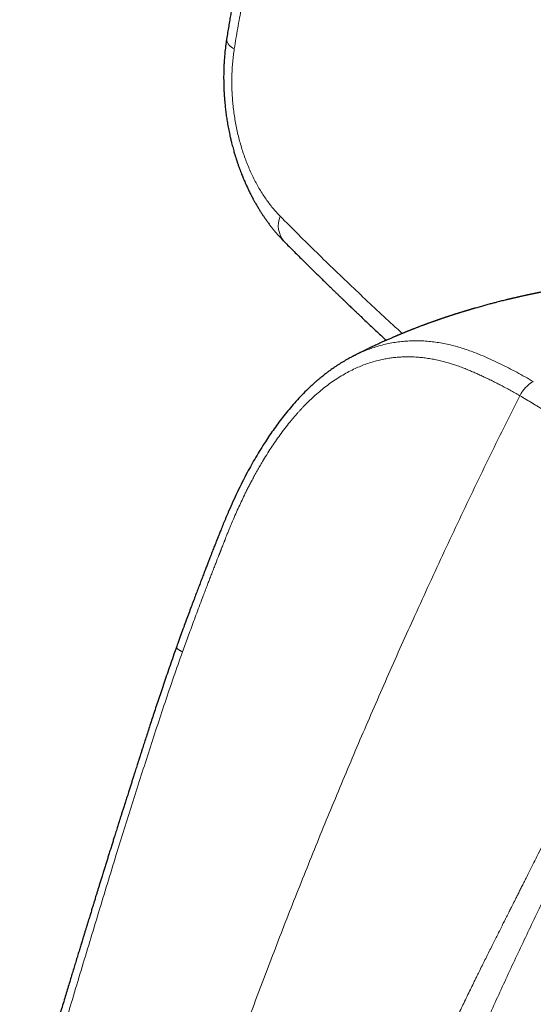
# Model space of a CAD drawing. Header units: millimetres. Extents: x 8 to 1110, y 12 to 672.
# Tile 40 of 58: x 857 to 893, y 247 to 316. Entities that reach past the tile are written whole.
import ezdxf

# ---------------------------------------------------------------- set-up
doc = ezdxf.new("R2010")
doc.units = ezdxf.units.MM

msp = doc.modelspace()

# ---------------------------------------------------------------- linework, layer by layer
at = {"color": 7, "linetype": 'Continuous', "lineweight": 30}
msp.add_line((880.594, 292.476), (880.57, 292.463), dxfattribs=at)
at = {"color": 8, "linetype": 'Continuous', "lineweight": 0}
for centre, radius, start, end in [((872.627, 314.71), 0.813, 187.55694, 250.93144), ((877.191, 301.63), 1.759, 158.47764, 219.95204)]:
    msp.add_arc(centre, radius, start, end, dxfattribs=at)
for points, knots in [([(885.55, 334.136), (886.199, 333.762), (887.496, 333.013), (889.461, 331.881), (891.437, 330.744), (893.425, 329.601), (895.281, 328.535), (897.004, 327.546), (898.595, 326.633), (900.198, 325.713), (901.812, 324.787), (903.583, 323.772), (905.514, 322.665), (907.608, 321.466), (909.714, 320.259), (911.833, 319.045), (913.965, 317.824), (916.111, 316.594), (918.271, 315.356), (920.445, 314.11), (922.633, 312.855), (924.835, 311.592), (927.05, 310.32), (929.278, 309.039), (931.519, 307.751), (933.71, 306.489), (935.851, 305.256), (937.938, 304.053), (940.034, 302.843), (942.139, 301.627), (944.253, 300.405), (946.441, 299.139), (948.704, 297.828), (951.043, 296.472), (953.394, 295.109), (955.755, 293.739), (958.128, 292.361), (960.512, 290.976), (962.841, 289.624), (965.112, 288.304), (967.326, 287.017), (969.547, 285.727), (971.776, 284.431), (974.012, 283.132), (976.151, 281.889), (978.191, 280.704), (980.13, 279.578), (982.076, 278.448), (984.026, 277.316), (985.979, 276.183), (987.937, 275.048), (989.968, 273.87), (992.075, 272.65), (994.259, 271.385), (996.454, 270.115), (998.66, 268.84), (1000.137, 267.986), (1000.877, 267.559)], [0, 0, 0, 0, 0.019795, 0.039553, 0.059272, 0.07895, 0.098585, 0.113981, 0.129387, 0.144876, 0.160356, 0.175827, 0.195547, 0.215251, 0.234938, 0.254608, 0.274273, 0.293945, 0.313625, 0.333311, 0.353004, 0.372704, 0.392411, 0.412124, 0.431843, 0.451568, 0.469655, 0.487745, 0.505828, 0.523889, 0.541954, 0.560021, 0.579732, 0.599445, 0.619159, 0.638875, 0.658593, 0.678311, 0.698031, 0.716108, 0.734187, 0.752261, 0.770303, 0.788351, 0.806404, 0.821882, 0.837363, 0.852846, 0.868331, 0.883765, 0.89918, 0.914623, 0.93164, 0.948687, 0.965764, 0.982869, 1, 1, 1, 1]), ([(883.085, 331.484), (883.658, 331.155), (884.805, 330.497), (886.54, 329.502), (888.287, 328.5), (890.048, 327.492), (891.82, 326.478), (893.711, 325.396), (895.723, 324.245), (897.859, 323.025), (900.011, 321.795), (902.102, 320.6), (904.129, 319.442), (906.091, 318.321), (908.065, 317.193), (910.051, 316.058), (912.05, 314.915), (914.06, 313.766), (916.081, 312.61), (917.438, 311.833), (918.116, 311.444)], [0, 0, 0, 0, 0.052232, 0.104471, 0.156715, 0.208965, 0.261221, 0.31348, 0.375077, 0.43668, 0.498286, 0.559896, 0.614908, 0.669921, 0.724935, 0.77995, 0.834964, 0.889978, 0.94499, 1, 1, 1, 1]), ([(875.31, 326.69), (875.169, 326.226), (874.887, 325.298), (874.492, 323.894), (874.118, 322.482), (873.766, 321.062), (873.439, 319.641), (873.135, 318.222), (872.855, 316.802), (872.594, 315.376), (872.439, 314.419), (872.361, 313.941)], [0, 0, 0, 0, 0.1120655, 0.2240758, 0.3360478, 0.4479983, 0.5599438, 0.6699018, 0.7798868, 0.8899143, 1, 1, 1, 1]), ([(872.361, 313.941), (872.339, 313.79), (872.294, 313.489), (872.246, 313.028), (872.211, 312.562), (872.19, 312.092), (872.184, 311.62), (872.192, 311.146), (872.215, 310.67), (872.251, 310.194), (872.302, 309.72), (872.366, 309.248), (872.445, 308.778), (872.537, 308.311), (872.643, 307.851), (872.762, 307.398), (872.894, 306.953), (873.038, 306.516), (873.194, 306.089), (873.361, 305.674), (873.538, 305.271), (873.726, 304.88), (873.925, 304.502), (874.132, 304.138), (874.349, 303.788), (874.574, 303.453), (874.808, 303.133), (875.05, 302.829), (875.298, 302.541), (875.469, 302.364), (875.555, 302.275)], [0, 0, 0, 0, 0.035838, 0.071655, 0.107535, 0.143396, 0.179084, 0.214764, 0.250516, 0.286276, 0.321945, 0.357606, 0.393444, 0.429299, 0.465074, 0.500856, 0.536564, 0.572257, 0.60802, 0.643693, 0.679152, 0.714655, 0.750284, 0.785793, 0.821299, 0.85688, 0.892617, 0.928367, 0.964135, 1, 1, 1, 1]), ([(875.555, 302.275), (875.98, 301.848), (876.828, 300.996), (878.111, 299.732), (879.399, 298.481), (880.691, 297.244), (881.989, 296.022), (883.118, 294.971), (883.82, 294.331), (884.083, 294.09)], [0, 0, 0, 0, 0.153701, 0.306586, 0.458661, 0.609934, 0.760411, 0.910101, 1, 1, 1, 1]), ([(893.232, 290.741), (893.039, 290.851), (892.655, 291.07), (892.076, 291.387), (891.495, 291.691), (890.91, 291.981), (890.318, 292.259), (889.718, 292.526), (889.171, 292.75), (888.677, 292.932), (888.239, 293.078), (887.793, 293.208), (887.338, 293.321), (886.876, 293.415), (886.408, 293.49), (885.936, 293.545), (885.474, 293.576), (885.023, 293.586), (884.583, 293.576), (884.138, 293.544), (883.69, 293.491), (883.241, 293.416), (882.793, 293.316), (882.346, 293.194), (881.904, 293.05), (881.466, 292.884), (881.042, 292.699), (880.752, 292.562), (880.607, 292.483), (880.594, 292.476)], [0, 0, 0, 0, 0.049295, 0.098526, 0.147565, 0.196583, 0.245803, 0.295439, 0.345597, 0.380414, 0.415535, 0.451001, 0.486787, 0.522794, 0.558922, 0.595078, 0.631239, 0.664197, 0.697327, 0.730704, 0.764287, 0.797978, 0.831691, 0.865358, 0.898917, 0.932347, 0.965725, 0.996905, 1, 1, 1, 1]), ([(892.287, 289.754), (892.172, 289.82), (891.945, 289.949), (891.611, 290.134), (891.29, 290.309), (890.98, 290.474), (890.674, 290.632), (890.36, 290.79), (890.044, 290.944), (889.732, 291.091), (889.435, 291.228), (889.142, 291.358), (888.846, 291.484), (888.54, 291.61), (888.204, 291.74), (887.846, 291.869), (887.477, 291.99), (887.115, 292.096), (886.745, 292.192), (886.365, 292.275), (885.976, 292.344), (885.592, 292.398), (885.211, 292.436), (884.842, 292.458), (884.487, 292.465), (884.146, 292.459), (883.807, 292.44), (883.471, 292.408), (883.135, 292.363), (882.775, 292.3), (882.391, 292.214), (881.987, 292.102), (881.585, 291.971), (881.188, 291.82), (880.781, 291.643), (880.362, 291.436), (879.932, 291.197), (879.505, 290.933), (879.089, 290.649), (878.687, 290.349), (878.298, 290.033), (877.916, 289.699), (877.538, 289.344), (877.247, 289.048), (877.035, 288.825), (876.902, 288.68), (876.769, 288.533), (876.637, 288.383), (876.505, 288.23), (876.374, 288.075), (876.167, 287.823), (875.885, 287.467), (875.547, 287.015), (875.226, 286.561), (874.921, 286.108), (874.62, 285.638), (874.392, 285.266), (874.233, 284.998), (874.141, 284.841), (874.05, 284.683), (873.959, 284.523), (873.868, 284.362), (873.779, 284.199), (873.689, 284.035), (873.583, 283.838), (873.462, 283.607), (873.324, 283.341), (873.192, 283.078), (873.032, 282.753), (872.843, 282.358), (872.624, 281.883), (872.406, 281.391), (872.248, 281.022), (872.147, 280.78), (872.101, 280.67), (872.053, 280.554), (872.004, 280.434), (871.953, 280.309), (871.9, 280.178), (871.849, 280.053), (871.801, 279.933), (871.763, 279.837), (871.733, 279.763), (871.712, 279.709), (871.69, 279.655), (871.664, 279.588), (871.629, 279.499), (871.583, 279.384), (871.526, 279.24), (871.479, 279.12), (871.443, 279.029), (871.421, 278.974), (871.399, 278.918), (871.376, 278.86), (871.352, 278.8), (871.328, 278.738), (871.305, 278.68), (871.216, 278.454), (871.094, 278.142), (870.938, 277.741), (870.815, 277.423), (870.694, 277.111), (870.575, 276.803), (870.453, 276.485), (870.326, 276.152), (870.16, 275.715), (869.963, 275.193), (869.739, 274.596), (869.524, 274.018), (869.318, 273.46), (869.12, 272.92), (868.931, 272.4), (868.809, 272.06), (868.748, 271.893)], [0, 0, 0, 0, 0.0123601, 0.0242492, 0.0356681, 0.0466174, 0.0570979, 0.0679532, 0.0796609, 0.0901744, 0.10048, 0.1105787, 0.1204717, 0.1309059, 0.1419177, 0.1547039, 0.1670292, 0.1789009, 0.1905762, 0.2034283, 0.2158691, 0.2281418, 0.2402584, 0.2522314, 0.2630419, 0.2737303, 0.2843073, 0.2947836, 0.3051705, 0.3157287, 0.3284146, 0.3410897, 0.3537768, 0.3663822, 0.3788773, 0.3929466, 0.407125, 0.4214426, 0.4358038, 0.4497152, 0.4635063, 0.4774467, 0.4915576, 0.5058596, 0.511113, 0.5163961, 0.5217099, 0.5270552, 0.5324327, 0.5378434, 0.5432879, 0.5584406, 0.5738708, 0.5878942, 0.6021606, 0.6166792, 0.6314591, 0.6361508, 0.6408625, 0.6455945, 0.650347, 0.6551204, 0.6599147, 0.6647303, 0.6695674, 0.6772125, 0.6849121, 0.692667, 0.6998413, 0.7128903, 0.726288, 0.7400377, 0.7541428, 0.7570613, 0.7601144, 0.7633021, 0.7666243, 0.7700811, 0.7736724, 0.7773982, 0.7804199, 0.7835247, 0.7853457, 0.7864878, 0.7879733, 0.7898019, 0.7919738, 0.7953288, 0.7992697, 0.8037961, 0.8052414, 0.8067375, 0.8082845, 0.8098823, 0.8115308, 0.8132302, 0.8149803, 0.8162986, 0.8317939, 0.840604, 0.8492867, 0.8578421, 0.8662703, 0.8745714, 0.8839001, 0.8935506, 0.9103644, 0.9266415, 0.9423827, 0.9575885, 0.9722596, 0.9863966, 1, 1, 1, 1]), ([(893.232, 290.741), (893.212, 290.732), (893.168, 290.712), (893.095, 290.67), (893.011, 290.61), (892.917, 290.534), (892.818, 290.444), (892.718, 290.345), (892.62, 290.238), (892.529, 290.129), (892.448, 290.022), (892.381, 289.923), (892.328, 289.835), (892.3, 289.78), (892.287, 289.754)], [0, 0, 0, 0, 0.057666, 0.12508, 0.205915, 0.298396, 0.397812, 0.499461, 0.601168, 0.7008, 0.793635, 0.874848, 0.942482, 1, 1, 1, 1]), ([(892.287, 289.754), (891.915, 289.011), (891.173, 287.526), (890.078, 285.296), (888.999, 283.067), (887.935, 280.838), (886.887, 278.611), (885.855, 276.385), (884.866, 274.221), (883.92, 272.119), (883.014, 270.08), (882.121, 268.042), (881.241, 266.004), (880.373, 263.966), (879.518, 261.929), (878.675, 259.892), (877.844, 257.856), (877.026, 255.819), (876.219, 253.783), (875.425, 251.747), (874.596, 249.59), (873.734, 247.312), (872.843, 244.912), (871.968, 242.512), (871.131, 240.172), (870.329, 237.891), (869.561, 235.669), (868.807, 233.447), (868.065, 231.224), (867.337, 229.001), (866.622, 226.777), (865.939, 224.614), (865.287, 222.513), (864.664, 220.473), (864.052, 218.432), (863.45, 216.39), (862.859, 214.348), (862.329, 212.477), (861.858, 210.777), (861.443, 209.248), (861.037, 207.721), (860.642, 206.195), (860.258, 204.672), (859.887, 203.152), (859.529, 201.635), (859.179, 200.098), (858.839, 198.541), (858.511, 196.966), (858.201, 195.395), (857.909, 193.83), (857.633, 192.27), (857.464, 191.234), (857.379, 190.716)], [0, 0, 0, 0, 0.022878, 0.045698, 0.068462, 0.091173, 0.113835, 0.136451, 0.159023, 0.179678, 0.200301, 0.220895, 0.241461, 0.262002, 0.282519, 0.303016, 0.323493, 0.343953, 0.364399, 0.384832, 0.405254, 0.429311, 0.45336, 0.477402, 0.501442, 0.523693, 0.545947, 0.568206, 0.590471, 0.612746, 0.635031, 0.65733, 0.677785, 0.698255, 0.718744, 0.73925, 0.75977, 0.7803, 0.795702, 0.811106, 0.826509, 0.841909, 0.857304, 0.872694, 0.888078, 0.903454, 0.919554, 0.935647, 0.951736, 0.967822, 0.983909, 1, 1, 1, 1]), ([(892.287, 289.754), (892.435, 289.668), (892.728, 289.496), (893.16, 289.235), (893.49, 289.029), (893.722, 288.881), (893.859, 288.793), (893.995, 288.704), (894.13, 288.615), (894.257, 288.531), (894.37, 288.456), (894.489, 288.375), (894.627, 288.281), (894.795, 288.163), (894.979, 288.034), (895.177, 287.892), (895.389, 287.737), (895.615, 287.568), (895.855, 287.384), (896.038, 287.239), (896.157, 287.142), (896.201, 287.106), (896.235, 287.078), (896.264, 287.055), (896.295, 287.029), (896.347, 286.985), (896.424, 286.92), (896.513, 286.844), (896.597, 286.772), (896.672, 286.706), (896.752, 286.634), (896.835, 286.559), (896.911, 286.489), (897.032, 286.376), (897.196, 286.218), (897.409, 286.001), (897.616, 285.781), (897.78, 285.6), (897.876, 285.491), (897.907, 285.455), (897.911, 285.45), (897.913, 285.448), (897.92, 285.44), (897.935, 285.423), (897.96, 285.393), (897.996, 285.35), (898.043, 285.295), (898.1, 285.225), (898.168, 285.141), (898.246, 285.044), (898.333, 284.931), (898.431, 284.802), (898.538, 284.656), (898.654, 284.493), (898.777, 284.314), (898.907, 284.116), (899.042, 283.899), (899.183, 283.662), (899.285, 283.481), (899.341, 283.376), (899.353, 283.355), (899.359, 283.344), (899.364, 283.333), (899.37, 283.323), (899.376, 283.312), (899.392, 283.282), (899.429, 283.211), (899.488, 283.097), (899.561, 282.95), (899.637, 282.792), (899.717, 282.617), (899.801, 282.424), (899.889, 282.213), (899.979, 281.981), (900.07, 281.73), (900.153, 281.484), (900.227, 281.246), (900.276, 281.077), (900.308, 280.963), (900.323, 280.908), (900.336, 280.86), (900.348, 280.812), (900.394, 280.635), (900.472, 280.305), (900.568, 279.815), (900.648, 279.292), (900.708, 278.76), (900.749, 278.216), (900.766, 277.735), (900.769, 277.32), (900.764, 277.071), (900.76, 276.926), (900.759, 276.887), (900.758, 276.86), (900.757, 276.835), (900.755, 276.793), (900.753, 276.732), (900.749, 276.642), (900.744, 276.531), (900.736, 276.398), (900.726, 276.245), (900.714, 276.081), (900.7, 275.907), (900.687, 275.778), (900.679, 275.692), (900.675, 275.654), (900.671, 275.615), (900.667, 275.576), (900.663, 275.536), (900.658, 275.495), (900.653, 275.454), (900.627, 275.222), (900.571, 274.799), (900.472, 274.188), (900.355, 273.58), (900.26, 273.145), (900.197, 272.876), (900.171, 272.769), (900.144, 272.658), (900.117, 272.548), (900.089, 272.439), (900.061, 272.331), (900.017, 272.163), (899.956, 271.938), (899.857, 271.587), (899.735, 271.18), (899.586, 270.711), (899.433, 270.254), (899.277, 269.811), (899.163, 269.5), (899.092, 269.311), (899.063, 269.236), (899.035, 269.162), (899.007, 269.089), (898.978, 269.015), (898.944, 268.928), (898.88, 268.766), (898.788, 268.535), (898.652, 268.203), (898.499, 267.84), (898.329, 267.45), (898.192, 267.144), (898.09, 266.919), (898.023, 266.773), (897.96, 266.638), (897.898, 266.506), (897.819, 266.339), (897.722, 266.137), (897.607, 265.9), (897.491, 265.663), (897.369, 265.418), (897.231, 265.143), (897.127, 264.934), (897.061, 264.801), (897.043, 264.765), (897.025, 264.729), (897.007, 264.692), (896.989, 264.656), (896.973, 264.624), (896.956, 264.59), (896.934, 264.546), (896.902, 264.482), (896.86, 264.398), (896.809, 264.295), (896.75, 264.178), (896.685, 264.049), (896.615, 263.908), (896.537, 263.752), (896.474, 263.626), (896.429, 263.535), (896.404, 263.486), (896.38, 263.438), (896.355, 263.389), (896.331, 263.341), (896.307, 263.292), (896.283, 263.244), (896.152, 262.983), (895.93, 262.538), (895.617, 261.913), (895.397, 261.47), (895.258, 261.191), (895.2, 261.074), (895.146, 260.967), (895.092, 260.859), (895.039, 260.752), (894.919, 260.511), (894.666, 260.004), (894.164, 258.994), (893.746, 258.155), (893.478, 257.616)], [0, 0, 0, 0, 0.015959, 0.031582, 0.046869, 0.051941, 0.056975, 0.061971, 0.066929, 0.071849, 0.07603, 0.079378, 0.085082, 0.091363, 0.09822, 0.105653, 0.113661, 0.122246, 0.131409, 0.141156, 0.143523, 0.145311, 0.146326, 0.147449, 0.14868, 0.15002, 0.153609, 0.157803, 0.160587, 0.163588, 0.166805, 0.170239, 0.173628, 0.176124, 0.185056, 0.194008, 0.203221, 0.211828, 0.215592, 0.216046, 0.216085, 0.216132, 0.216275, 0.216996, 0.218145, 0.21972, 0.221882, 0.224532, 0.227671, 0.231298, 0.235411, 0.24014, 0.245379, 0.25113, 0.257393, 0.26417, 0.271466, 0.279286, 0.287638, 0.289004, 0.289365, 0.289697, 0.290036, 0.290382, 0.290735, 0.291095, 0.293203, 0.297502, 0.30192, 0.306885, 0.312189, 0.317999, 0.324313, 0.331127, 0.338436, 0.346236, 0.352312, 0.35865, 0.360519, 0.361861, 0.363202, 0.364542, 0.365883, 0.377846, 0.391706, 0.405628, 0.419613, 0.433706, 0.448143, 0.456985, 0.465782, 0.467326, 0.468172, 0.468736, 0.469399, 0.470162, 0.471948, 0.474115, 0.477042, 0.480462, 0.484375, 0.488783, 0.493071, 0.497744, 0.498708, 0.499686, 0.500679, 0.501688, 0.502711, 0.503749, 0.504803, 0.505871, 0.521585, 0.53734, 0.553059, 0.568664, 0.57117, 0.574097, 0.576998, 0.579873, 0.582723, 0.585547, 0.588346, 0.595916, 0.603303, 0.616052, 0.628245, 0.640797, 0.652719, 0.664017, 0.666078, 0.668117, 0.670134, 0.672129, 0.674102, 0.676237, 0.679255, 0.68738, 0.69525, 0.70669, 0.71755, 0.727832, 0.73248, 0.736467, 0.740194, 0.743923, 0.747652, 0.75442, 0.761189, 0.767961, 0.774736, 0.78232, 0.791677, 0.792723, 0.793768, 0.794813, 0.795856, 0.796899, 0.797941, 0.798587, 0.799876, 0.801724, 0.80413, 0.807096, 0.810621, 0.814232, 0.818288, 0.822787, 0.827729, 0.829174, 0.830577, 0.831979, 0.833379, 0.834777, 0.836174, 0.837569, 0.838962, 0.858689, 0.876021, 0.893087, 0.897001, 0.900105, 0.903209, 0.906313, 0.909417, 0.912522, 0.927158, 0.953299, 1, 1, 1, 1]), ([(868.748, 271.893), (868.54, 271.307), (868.124, 270.137), (867.523, 268.373), (866.938, 266.605), (866.364, 264.834), (865.797, 263.063), (865.235, 261.292), (864.675, 259.523), (864.095, 257.67), (863.5, 255.73), (862.886, 253.706), (862.273, 251.687), (861.663, 249.67), (861.058, 247.656), (860.457, 245.644), (860.063, 244.305), (859.866, 243.634)], [0, 0, 0, 0, 0.062512, 0.12501, 0.1875, 0.249986, 0.31247, 0.374952, 0.437436, 0.499929, 0.571361, 0.642804, 0.714252, 0.785696, 0.857131, 0.928562, 1, 1, 1, 1]), ([(868.748, 271.893), (868.73, 271.902), (868.691, 271.92), (868.635, 271.949), (868.579, 271.98), (868.518, 272.016), (868.456, 272.056), (868.399, 272.098), (868.356, 272.136), (868.33, 272.169), (868.318, 272.194), (868.322, 272.205), (868.324, 272.209)], [0, 0, 0, 0, 0.058774, 0.123089, 0.196054, 0.278321, 0.400006, 0.529799, 0.661883, 0.793887, 0.923477, 1, 1, 1, 1]), ([(893.478, 257.616), (893.411, 257.481), (893.279, 257.218), (893.087, 256.833), (892.905, 256.47), (892.733, 256.127), (892.572, 255.806), (892.421, 255.506), (892.28, 255.226), (892.148, 254.964), (892.024, 254.719), (891.91, 254.493), (891.807, 254.29), (891.716, 254.109), (891.636, 253.951), (891.578, 253.837), (891.534, 253.748), (891.495, 253.672), (891.447, 253.578), (891.396, 253.477), (891.344, 253.374), (891.291, 253.269), (891.237, 253.162), (891.14, 252.971), (890.998, 252.69), (890.816, 252.328), (890.631, 251.962), (890.445, 251.593), (890.252, 251.208), (890.055, 250.813), (889.855, 250.411), (889.651, 250), (889.485, 249.664), (889.362, 249.415), (889.291, 249.271), (889.229, 249.144), (889.171, 249.026), (889.112, 248.906), (889, 248.678), (888.832, 248.333), (888.605, 247.866), (888.382, 247.405), (888.164, 246.953), (887.961, 246.53), (887.814, 246.224), (887.73, 246.047), (887.7, 245.984), (887.673, 245.928), (887.617, 245.809), (887.527, 245.621), (887.403, 245.359), (887.27, 245.079), (887.121, 244.764), (886.955, 244.412), (886.771, 244.021), (886.577, 243.606), (886.38, 243.186), (886.183, 242.763), (886.048, 242.472), (885.972, 242.306), (885.956, 242.272), (885.942, 242.241), (885.927, 242.21), (885.913, 242.179), (885.899, 242.148), (885.862, 242.07), (885.767, 241.862), (885.609, 241.519), (885.408, 241.08), (885.197, 240.618), (885.007, 240.197), (884.838, 239.823), (884.734, 239.592), (884.669, 239.448), (884.646, 239.395), (884.622, 239.343), (884.599, 239.29), (884.575, 239.237), (884.552, 239.185), (884.439, 238.931), (884.16, 238.304), (883.876, 237.654), (883.667, 237.172), (883.606, 237.032), (883.541, 236.882), (883.476, 236.731), (883.411, 236.581), (883.347, 236.43), (883.185, 236.053), (882.835, 235.232), (882.325, 234.019), (881.752, 232.64), (881.39, 231.756), (881.209, 231.313)], [0, 0, 0, 0, 0.015429, 0.030067, 0.043913, 0.056969, 0.069234, 0.080708, 0.091392, 0.101286, 0.110804, 0.119454, 0.127237, 0.134153, 0.140202, 0.145384, 0.147301, 0.150386, 0.154185, 0.158062, 0.162017, 0.16605, 0.17016, 0.174349, 0.18802, 0.202461, 0.216005, 0.230162, 0.244932, 0.260316, 0.275504, 0.291245, 0.307541, 0.314094, 0.319735, 0.324173, 0.328674, 0.333238, 0.337866, 0.354908, 0.372755, 0.391408, 0.407699, 0.424559, 0.439866, 0.442715, 0.444819, 0.446965, 0.449152, 0.458457, 0.468448, 0.479124, 0.490487, 0.504458, 0.519345, 0.535146, 0.551861, 0.567328, 0.583503, 0.58508, 0.586239, 0.587403, 0.588573, 0.589747, 0.590927, 0.592113, 0.598725, 0.614578, 0.631274, 0.648814, 0.667197, 0.679157, 0.691449, 0.693486, 0.695477, 0.697468, 0.699458, 0.701449, 0.703439, 0.70543, 0.730296, 0.774641, 0.779152, 0.784796, 0.79048, 0.796165, 0.801849, 0.807534, 0.813218, 0.844481, 0.900306, 0.950151, 1, 1, 1, 1]), ([(883.358, 230.699), (883.614, 231.328), (884.125, 232.583), (884.905, 234.463), (885.696, 236.336), (886.499, 238.202), (887.31, 240.064), (888.127, 241.92), (888.886, 243.645), (889.587, 245.241), (890.235, 246.704), (890.896, 248.165), (891.57, 249.624), (892.251, 251.076), (892.939, 252.523), (893.63, 253.966), (894.326, 255.416), (894.792, 256.386), (895.026, 256.872)], [0, 0, 0, 0, 0.071318, 0.142545, 0.213692, 0.284788, 0.355929, 0.42721, 0.498627, 0.554668, 0.610685, 0.666621, 0.722549, 0.7786, 0.8338, 0.889093, 0.94447, 1, 1, 1, 1])]:
    msp.add_open_spline(points, degree=3, knots=knots, dxfattribs=at)
at = {"color": 7, "linetype": 'Continuous', "lineweight": 30}
for points, knots in [([(874.813, 327.582), (874.76, 327.409), (874.656, 327.07), (874.507, 326.569), (874.366, 326.087), (874.233, 325.624), (874.108, 325.179), (873.993, 324.76), (873.886, 324.368), (873.789, 324), (873.697, 323.65), (873.611, 323.316), (873.531, 323), (873.456, 322.701), (873.386, 322.419), (873.322, 322.155), (873.262, 321.907), (873.19, 321.603), (873.106, 321.242), (873.009, 320.818), (872.916, 320.405), (872.829, 320.005), (872.764, 319.706), (872.721, 319.501), (872.696, 319.381), (872.669, 319.254), (872.64, 319.114), (872.608, 318.956), (872.572, 318.78), (872.53, 318.573), (872.482, 318.334), (872.428, 318.059), (872.37, 317.759), (872.308, 317.434), (872.243, 317.084), (872.176, 316.716), (872.108, 316.332), (872.039, 315.932), (871.967, 315.509), (871.894, 315.064), (871.845, 314.759), (871.821, 314.603)], [0, 0, 0, 0, 0.041026, 0.080507, 0.118444, 0.15484, 0.189695, 0.223012, 0.253016, 0.281654, 0.308926, 0.334833, 0.359375, 0.382553, 0.404367, 0.424817, 0.443904, 0.461738, 0.495283, 0.527181, 0.559778, 0.590455, 0.619213, 0.628464, 0.637498, 0.646825, 0.657502, 0.669563, 0.683006, 0.697833, 0.716879, 0.737809, 0.760622, 0.78532, 0.811902, 0.84037, 0.868938, 0.899185, 0.93111, 0.964714, 1, 1, 1, 1]), ([(871.821, 314.603), (871.807, 314.515), (871.782, 314.344), (871.749, 314.096), (871.722, 313.865), (871.7, 313.652), (871.682, 313.456), (871.667, 313.268), (871.654, 313.091), (871.645, 312.927), (871.638, 312.789), (871.633, 312.678), (871.63, 312.598), (871.628, 312.544), (871.627, 312.512), (871.626, 312.49), (871.625, 312.469), (871.625, 312.443), (871.624, 312.413), (871.623, 312.364), (871.621, 312.298), (871.62, 312.215), (871.618, 312.1), (871.617, 311.949), (871.618, 311.758), (871.621, 311.544), (871.627, 311.306), (871.637, 311.048), (871.652, 310.778), (871.671, 310.501), (871.696, 310.192), (871.731, 309.848), (871.776, 309.469), (871.831, 309.079), (871.896, 308.68), (871.972, 308.272), (872.046, 307.916), (872.113, 307.621), (872.168, 307.398), (872.22, 307.193), (872.269, 307.009), (872.315, 306.843), (872.357, 306.697), (872.395, 306.569), (872.428, 306.461), (872.456, 306.371), (872.479, 306.3), (872.498, 306.241), (872.517, 306.183), (872.54, 306.112), (872.57, 306.023), (872.604, 305.922), (872.642, 305.813), (872.681, 305.703), (872.722, 305.59), (872.762, 305.481), (872.811, 305.353), (872.866, 305.209), (872.929, 305.054), (872.99, 304.906), (873.054, 304.754), (873.118, 304.607), (873.181, 304.466), (873.242, 304.331), (873.309, 304.189), (873.378, 304.046), (873.444, 303.912), (873.503, 303.795), (873.55, 303.704), (873.585, 303.636), (873.611, 303.589), (873.634, 303.545), (873.659, 303.498), (873.691, 303.438), (873.732, 303.364), (873.801, 303.239), (873.899, 303.068), (874.022, 302.859), (874.148, 302.656), (874.271, 302.463), (874.372, 302.311), (874.449, 302.196), (874.504, 302.118), (874.552, 302.049), (874.599, 301.983), (874.652, 301.908), (874.718, 301.819), (874.789, 301.723), (874.862, 301.626), (874.935, 301.533), (875.008, 301.44), (875.082, 301.348), (875.157, 301.257), (875.229, 301.17), (875.296, 301.092), (875.353, 301.027), (875.4, 300.973), (875.442, 300.925), (875.486, 300.876), (875.531, 300.828), (875.578, 300.777), (875.628, 300.722), (875.69, 300.657), (875.762, 300.582), (875.815, 300.529), (875.843, 300.5)], [0, 0, 0, 0, 0.017449, 0.033693, 0.048736, 0.062583, 0.075237, 0.086701, 0.098892, 0.109377, 0.118159, 0.12524, 0.130623, 0.133554, 0.135524, 0.136651, 0.137912, 0.139525, 0.14149, 0.143808, 0.148749, 0.15407, 0.15974, 0.170733, 0.182838, 0.196056, 0.211452, 0.22799, 0.245055, 0.262573, 0.280544, 0.303884, 0.327953, 0.352753, 0.378291, 0.404572, 0.431603, 0.447513, 0.462207, 0.475682, 0.487936, 0.498966, 0.508761, 0.517315, 0.524634, 0.530719, 0.535592, 0.53898, 0.542806, 0.547398, 0.553471, 0.561047, 0.568053, 0.575955, 0.583894, 0.591486, 0.59873, 0.610803, 0.621773, 0.631777, 0.642484, 0.654387, 0.663624, 0.673472, 0.683933, 0.695002, 0.705432, 0.714283, 0.721553, 0.726157, 0.729783, 0.732579, 0.736091, 0.74073, 0.746496, 0.753383, 0.770035, 0.786764, 0.803573, 0.819705, 0.834389, 0.841994, 0.8488, 0.854531, 0.859698, 0.866104, 0.873908, 0.88305, 0.891391, 0.899796, 0.908266, 0.916801, 0.9254, 0.93387, 0.941401, 0.947902, 0.952768, 0.957034, 0.961784, 0.967193, 0.971484, 0.976907, 0.983465, 0.991161, 1, 1, 1, 1]), ([(875.843, 300.5), (875.96, 300.382), (876.191, 300.149), (876.533, 299.808), (876.861, 299.48), (877.178, 299.166), (877.482, 298.865), (877.773, 298.578), (878.052, 298.304), (878.309, 298.052), (878.546, 297.82), (878.761, 297.61), (878.964, 297.413), (879.154, 297.229), (879.331, 297.058), (879.495, 296.899), (879.626, 296.773), (879.726, 296.677), (879.795, 296.611), (879.853, 296.555), (879.895, 296.515), (879.923, 296.488), (879.941, 296.47), (879.958, 296.454), (879.984, 296.429), (880.024, 296.39), (880.082, 296.335), (880.152, 296.268), (880.236, 296.188), (880.333, 296.094), (880.445, 295.988), (880.57, 295.868), (880.709, 295.736), (880.862, 295.591), (881.028, 295.433), (881.391, 295.09), (881.944, 294.569), (882.532, 294.018), (882.874, 293.702), (882.968, 293.615)], [0, 0, 0, 0, 0.050787, 0.099693, 0.146718, 0.191864, 0.23513, 0.276518, 0.316028, 0.35366, 0.38585, 0.416305, 0.444891, 0.471611, 0.496463, 0.519448, 0.540567, 0.551364, 0.561404, 0.569579, 0.575712, 0.579099, 0.581259, 0.583384, 0.586074, 0.592281, 0.600288, 0.610096, 0.621704, 0.635405, 0.650979, 0.668428, 0.687751, 0.708947, 0.732016, 0.756959, 0.859748, 0.961285, 1, 1, 1, 1]), ([(901.543, 297.986), (901.531, 297.985), (901.47, 297.981), (901.362, 297.973), (901.21, 297.962), (901.069, 297.952), (900.929, 297.941), (900.79, 297.93), (900.672, 297.92), (900.578, 297.913), (900.512, 297.907), (900.438, 297.901), (900.358, 297.894), (900.281, 297.887), (900.215, 297.881), (900.154, 297.876), (900.092, 297.87), (900.024, 297.864), (899.96, 297.858), (899.906, 297.853), (899.841, 297.847), (899.745, 297.838), (899.62, 297.826), (899.488, 297.813), (899.359, 297.799), (899.234, 297.786), (899.113, 297.774), (898.989, 297.76), (898.885, 297.749), (898.799, 297.74), (898.746, 297.734), (898.694, 297.728), (898.636, 297.721), (898.571, 297.714), (898.499, 297.705), (898.423, 297.697), (898.349, 297.688), (898.281, 297.68), (898.221, 297.673), (898.165, 297.666), (898.109, 297.659), (898.048, 297.651), (897.985, 297.644), (897.925, 297.636), (897.874, 297.63), (897.827, 297.624), (897.778, 297.617), (897.721, 297.61), (897.661, 297.602), (897.601, 297.595), (897.545, 297.587), (897.495, 297.58), (897.447, 297.574), (897.395, 297.567), (897.323, 297.558), (897.241, 297.546), (897.155, 297.535), (897.073, 297.523), (896.986, 297.511), (896.895, 297.498), (896.814, 297.486), (896.748, 297.477), (896.691, 297.469), (896.636, 297.461), (896.576, 297.452), (896.52, 297.443), (896.472, 297.436), (896.425, 297.429), (896.371, 297.421), (896.308, 297.411), (896.243, 297.402), (896.184, 297.392), (896.133, 297.385), (896.088, 297.377), (896.042, 297.37), (895.989, 297.362), (895.923, 297.352), (895.85, 297.34), (895.78, 297.329), (895.705, 297.316), (895.628, 297.304), (895.539, 297.289), (895.438, 297.272), (895.333, 297.255), (895.222, 297.236), (895.116, 297.218), (895.022, 297.201), (894.948, 297.188), (894.898, 297.18), (894.848, 297.171), (894.797, 297.161), (894.74, 297.151), (894.683, 297.141), (894.629, 297.131), (894.58, 297.122), (894.529, 297.113), (894.468, 297.102), (894.401, 297.089), (894.338, 297.078), (894.286, 297.068), (894.237, 297.059), (894.183, 297.049), (894.12, 297.036), (894.051, 297.023), (893.982, 297.01), (893.922, 296.998), (893.87, 296.988), (893.817, 296.978), (893.753, 296.965), (893.685, 296.952), (893.618, 296.938), (893.556, 296.926), (893.501, 296.915), (893.454, 296.905), (893.411, 296.897), (893.366, 296.888), (893.312, 296.876), (893.252, 296.864), (893.194, 296.852), (893.146, 296.842), (893.105, 296.834), (893.064, 296.825), (893.015, 296.815), (892.959, 296.803), (892.896, 296.789), (892.835, 296.776), (892.77, 296.762), (892.704, 296.748), (892.632, 296.732), (892.556, 296.716), (892.486, 296.7), (892.42, 296.686), (892.35, 296.67), (892.272, 296.653), (892.198, 296.636), (892.132, 296.621), (892.064, 296.605), (891.988, 296.588), (891.916, 296.571), (891.856, 296.557), (891.807, 296.546), (891.76, 296.535), (891.71, 296.523), (891.65, 296.509), (891.581, 296.492), (891.507, 296.475), (891.439, 296.458), (891.382, 296.444), (891.247, 296.412), (891.018, 296.355), (890.716, 296.279), (890.422, 296.202), (890.132, 296.126), (889.833, 296.045), (889.519, 295.958), (889.295, 295.894), (889.156, 295.854), (889.114, 295.842), (889.076, 295.831), (889.042, 295.821), (889.007, 295.811), (888.967, 295.799), (888.919, 295.785), (888.868, 295.77), (888.819, 295.755), (888.779, 295.744), (888.742, 295.732), (888.699, 295.72), (888.647, 295.704), (888.591, 295.687), (888.539, 295.672), (888.498, 295.659), (888.462, 295.648), (888.427, 295.638), (888.386, 295.625), (888.338, 295.61), (888.28, 295.593), (888.213, 295.572), (888.147, 295.551), (888.089, 295.533), (888.044, 295.519), (888.004, 295.507), (887.961, 295.493), (887.911, 295.477), (887.859, 295.461), (887.812, 295.446), (887.774, 295.434), (887.741, 295.423), (887.711, 295.414), (887.678, 295.403), (887.643, 295.392), (887.603, 295.379), (887.556, 295.364), (887.499, 295.345), (887.437, 295.325), (887.377, 295.305), (887.327, 295.289), (887.286, 295.275), (887.244, 295.261), (887.198, 295.246), (887.141, 295.227), (887.081, 295.207), (887.021, 295.187), (886.966, 295.168), (886.909, 295.149), (886.845, 295.127), (886.778, 295.104), (886.714, 295.082), (886.659, 295.063), (886.612, 295.047), (886.572, 295.033), (886.532, 295.019), (886.485, 295.003), (886.433, 294.985), (886.378, 294.965), (886.324, 294.946), (886.27, 294.927), (886.214, 294.907), (886.154, 294.886), (886.086, 294.862), (886.015, 294.836), (885.95, 294.812), (885.896, 294.793), (885.851, 294.776), (885.805, 294.76), (885.753, 294.741), (885.696, 294.72), (885.639, 294.698), (885.584, 294.678), (885.53, 294.658), (885.472, 294.636), (885.393, 294.607), (885.3, 294.572), (885.207, 294.536), (885.124, 294.504), (885.044, 294.474), (884.959, 294.441), (884.886, 294.412), (884.827, 294.389), (884.775, 294.369), (884.718, 294.346), (884.652, 294.32), (884.586, 294.294), (884.527, 294.27), (884.48, 294.252), (884.437, 294.235), (884.388, 294.215), (884.33, 294.192), (884.268, 294.166), (884.21, 294.143), (884.154, 294.12), (884.095, 294.096), (884.034, 294.07), (883.967, 294.043), (883.902, 294.016), (883.843, 293.991), (883.795, 293.971), (883.752, 293.953), (883.705, 293.933), (883.646, 293.908), (883.58, 293.881), (883.512, 293.851), (883.446, 293.823), (883.332, 293.774), (883.194, 293.714), (883.024, 293.64), (882.872, 293.572), (882.699, 293.495), (882.535, 293.421), (882.368, 293.344), (882.223, 293.277), (882.072, 293.206), (881.925, 293.137), (881.781, 293.069), (881.644, 293.002), (881.518, 292.941), (881.376, 292.872), (881.235, 292.802), (881.111, 292.74), (881.021, 292.695), (880.952, 292.66), (880.882, 292.625), (880.818, 292.592), (880.755, 292.56), (880.685, 292.524), (880.629, 292.495), (880.596, 292.478), (880.594, 292.477)], [0, 0, 0, 0, 0.001479, 0.0079596, 0.013893, 0.0210505, 0.0261769, 0.0319909, 0.0389976, 0.0414585, 0.0442656, 0.0475505, 0.051065, 0.0546023, 0.0575136, 0.0596564, 0.0624044, 0.0656342, 0.0684675, 0.0707562, 0.0727194, 0.076942, 0.0831907, 0.0889637, 0.094121, 0.1001305, 0.1052776, 0.1098515, 0.1163439, 0.1189852, 0.1210323, 0.1232533, 0.1258107, 0.1286742, 0.1318306, 0.1352235, 0.1386418, 0.1415943, 0.1441549, 0.1464377, 0.1489483, 0.1515287, 0.1545472, 0.1572398, 0.1594147, 0.1612297, 0.1633944, 0.1659881, 0.1686662, 0.1713533, 0.1738886, 0.1761061, 0.1780013, 0.1801807, 0.1829261, 0.1875972, 0.1910741, 0.1942758, 0.1984517, 0.2025991, 0.2063393, 0.2093354, 0.2113518, 0.2138342, 0.2167063, 0.2192776, 0.2213826, 0.2231074, 0.2255311, 0.2285419, 0.2315359, 0.2342245, 0.236393, 0.2384048, 0.2402639, 0.2424919, 0.2455122, 0.2490744, 0.2522443, 0.2549335, 0.2591916, 0.2625412, 0.2669127, 0.2727054, 0.2767748, 0.2817898, 0.2870142, 0.2894805, 0.2917335, 0.293794, 0.2962543, 0.2986907, 0.301494, 0.3039843, 0.3060008, 0.308123, 0.3108905, 0.3142635, 0.3172127, 0.3194699, 0.3213338, 0.3238957, 0.3268189, 0.3299753, 0.3332983, 0.3362202, 0.3381447, 0.3404531, 0.3434432, 0.3467903, 0.3497708, 0.3527285, 0.3551819, 0.3573358, 0.3592392, 0.3610299, 0.3634797, 0.3667075, 0.3692972, 0.3714734, 0.3732359, 0.3749671, 0.377222, 0.3799881, 0.3826308, 0.3858727, 0.3885332, 0.3915692, 0.3949505, 0.3985948, 0.4020171, 0.4046614, 0.4077428, 0.4117949, 0.4154436, 0.4180343, 0.420969, 0.424967, 0.4286011, 0.4310756, 0.4333363, 0.4353637, 0.4376414, 0.4403854, 0.4436394, 0.4473777, 0.4506978, 0.453154, 0.4554251, 0.4696609, 0.485272, 0.4980171, 0.5113968, 0.5263515, 0.540635, 0.5563317, 0.5585958, 0.5606208, 0.5624235, 0.5640037, 0.565494, 0.5674578, 0.5698016, 0.572498, 0.5748563, 0.5767707, 0.5782975, 0.5803204, 0.5828967, 0.5858926, 0.5884464, 0.5904041, 0.5919324, 0.5936133, 0.5954966, 0.5978642, 0.6006642, 0.603935, 0.6076526, 0.610318, 0.6124612, 0.6141864, 0.6162184, 0.6187514, 0.6215085, 0.6238187, 0.625642, 0.6270999, 0.6285897, 0.6301419, 0.6318528, 0.6337365, 0.636063, 0.6388469, 0.6420881, 0.645283, 0.6476686, 0.6494789, 0.6514135, 0.6537455, 0.656375, 0.6598295, 0.6626315, 0.6653048, 0.6680348, 0.67115, 0.6748243, 0.6779258, 0.680767, 0.6831043, 0.6849378, 0.6867443, 0.6891001, 0.6919001, 0.6945083, 0.6973655, 0.700022, 0.702731, 0.7056511, 0.7091647, 0.7128863, 0.7163834, 0.719083, 0.7210404, 0.7232124, 0.7259463, 0.7289187, 0.7318943, 0.7346212, 0.7373453, 0.7401281, 0.743394, 0.7493222, 0.7543586, 0.7576867, 0.7619765, 0.7666646, 0.7707729, 0.7732485, 0.7757726, 0.7786996, 0.7821237, 0.7858872, 0.7889808, 0.7913192, 0.7931897, 0.7955216, 0.7989273, 0.802221, 0.8051782, 0.8080618, 0.8109747, 0.8143236, 0.8176582, 0.8213567, 0.824507, 0.8269092, 0.8288797, 0.8313137, 0.8342895, 0.8381747, 0.841651, 0.8450719, 0.8486889, 0.8595908, 0.8669119, 0.8757694, 0.883876, 0.8945916, 0.9021306, 0.910894, 0.9180724, 0.9266891, 0.9347828, 0.9414939, 0.9492412, 0.9555307, 0.9648359, 0.9725651, 0.97606, 0.9797876, 0.9840893, 0.9877398, 0.9905994, 0.9945845, 0.9995134, 1, 1, 1, 1]), ([(880.569, 292.464), (880.544, 292.45), (880.473, 292.413), (880.353, 292.348), (880.202, 292.264), (880.034, 292.167), (879.864, 292.065), (879.694, 291.959), (879.529, 291.852), (879.361, 291.74), (879.199, 291.628), (879.038, 291.512), (878.879, 291.396), (878.726, 291.279), (878.593, 291.175), (878.478, 291.084), (878.381, 291.005), (878.299, 290.937), (878.234, 290.882), (878.175, 290.832), (878.116, 290.782), (878.046, 290.72), (877.962, 290.646), (877.866, 290.56), (877.758, 290.462), (877.642, 290.354), (877.52, 290.238), (877.294, 290.019), (876.972, 289.691), (876.567, 289.25), (876.184, 288.804), (875.821, 288.358), (875.474, 287.907), (875.143, 287.454), (874.828, 287.001), (874.51, 286.52), (874.189, 286.011), (873.866, 285.474), (873.559, 284.938), (873.24, 284.355), (872.912, 283.726), (872.578, 283.048), (872.262, 282.371), (872.033, 281.853), (871.879, 281.496), (871.796, 281.3), (871.714, 281.105), (871.634, 280.912), (871.558, 280.726), (871.485, 280.544), (871.416, 280.373), (871.353, 280.215), (871.299, 280.081), (871.257, 279.975), (871.225, 279.894), (871.203, 279.837), (871.186, 279.795), (871.172, 279.76), (871.158, 279.723), (871.138, 279.674), (871.113, 279.61), (871.08, 279.526), (871.039, 279.422), (870.99, 279.298), (870.933, 279.153), (870.868, 278.989), (870.796, 278.804), (870.716, 278.6), (870.628, 278.374), (870.532, 278.128), (870.429, 277.861), (870.317, 277.573), (870.199, 277.265), (870.074, 276.938), (869.942, 276.593), (869.804, 276.23), (869.66, 275.848), (869.507, 275.442), (869.347, 275.014), (869.179, 274.562), (869.005, 274.09), (868.823, 273.596), (868.636, 273.081), (868.468, 272.616), (868.363, 272.323), (868.322, 272.209)], [0, 0, 0, 0, 0.0037078, 0.0102618, 0.0178184, 0.0263829, 0.0359579, 0.04419, 0.0530443, 0.0623097, 0.0710592, 0.0791812, 0.0886295, 0.0970575, 0.1044685, 0.1108672, 0.1162595, 0.1207924, 0.1247067, 0.1274383, 0.1307341, 0.1347999, 0.1396336, 0.145233, 0.1514758, 0.1584533, 0.1657619, 0.173047, 0.1988949, 0.2245229, 0.2489908, 0.2731239, 0.2968274, 0.3200696, 0.3429014, 0.3653739, 0.3914513, 0.4171166, 0.4423848, 0.467265, 0.4984143, 0.5290848, 0.5593748, 0.5892693, 0.5979354, 0.6065453, 0.6150938, 0.623576, 0.6318689, 0.6394404, 0.6473678, 0.65423, 0.6600369, 0.6647954, 0.6680559, 0.6705452, 0.6722677, 0.6735109, 0.6751041, 0.6770905, 0.6798603, 0.6835052, 0.688024, 0.6934156, 0.6996791, 0.7068143, 0.7148221, 0.7237045, 0.7334657, 0.744149, 0.7557226, 0.768186, 0.781538, 0.7957758, 0.8106181, 0.8263085, 0.8428468, 0.8602325, 0.8788465, 0.8983424, 0.9187244, 0.9400048, 0.9621999, 0.9853297, 1, 1, 1, 1]), ([(868.322, 272.209), (868.265, 272.048), (868.132, 271.677), (867.93, 271.101), (867.717, 270.489), (867.513, 269.898), (867.319, 269.327), (867.133, 268.775), (866.956, 268.245), (866.787, 267.734), (866.626, 267.244), (866.473, 266.775), (866.327, 266.328), (866.19, 265.903), (866.061, 265.502), (865.962, 265.196), (865.894, 264.983), (865.855, 264.86), (865.821, 264.754), (865.792, 264.665), (865.769, 264.592), (865.749, 264.532), (865.731, 264.474), (865.711, 264.411), (865.687, 264.337), (865.66, 264.251), (865.624, 264.14), (865.579, 264), (865.524, 263.828), (865.463, 263.634), (865.394, 263.42), (865.32, 263.186), (865.239, 262.933), (865.153, 262.663), (865.065, 262.385), (864.969, 262.083), (864.869, 261.769), (864.767, 261.448), (864.671, 261.147), (864.583, 260.868), (864.5, 260.609), (864.425, 260.371), (864.36, 260.167), (864.305, 259.994), (864.257, 259.843), (864.208, 259.689), (864.156, 259.525), (864.101, 259.349), (864.042, 259.162), (863.973, 258.944), (863.893, 258.691), (863.802, 258.403), (863.706, 258.097), (863.612, 257.796), (863.521, 257.505), (863.433, 257.224), (863.345, 256.94), (863.252, 256.643), (863.16, 256.344), (863.067, 256.046), (862.981, 255.768), (862.901, 255.51), (862.828, 255.271), (862.764, 255.063), (862.708, 254.883), (862.661, 254.729), (862.618, 254.59), (862.58, 254.467), (862.547, 254.359), (862.515, 254.256), (862.482, 254.149), (862.444, 254.028), (862.403, 253.894), (862.359, 253.75), (862.314, 253.602), (862.267, 253.451), (862.216, 253.284), (862.159, 253.101), (862.098, 252.901), (862.035, 252.695), (861.97, 252.485), (861.904, 252.269), (861.834, 252.041), (861.757, 251.787), (861.669, 251.502), (861.572, 251.184), (861.467, 250.84), (861.355, 250.472), (861.239, 250.092), (861.12, 249.701), (860.999, 249.301), (860.872, 248.88), (860.738, 248.439), (860.599, 247.976), (860.453, 247.493), (860.296, 246.971), (860.128, 246.41), (859.948, 245.806), (859.762, 245.177), (859.585, 244.579), (859.471, 244.191), (859.42, 244.021)], [0, 0, 0, 0, 0.0172316, 0.039756, 0.0615268, 0.0825506, 0.1028329, 0.1223783, 0.1411901, 0.1592685, 0.1766099, 0.193199, 0.2090333, 0.2241129, 0.2382074, 0.251573, 0.2564966, 0.2608394, 0.2645831, 0.267728, 0.2703202, 0.2722894, 0.2741454, 0.2763884, 0.2790175, 0.282025, 0.2854083, 0.2907762, 0.2968803, 0.3037206, 0.3112971, 0.3196098, 0.3284911, 0.3380831, 0.348214, 0.3580269, 0.3701225, 0.3814857, 0.3921162, 0.4020128, 0.411175, 0.419602, 0.4272934, 0.4328203, 0.4379611, 0.4433565, 0.4491638, 0.455383, 0.4620142, 0.4690572, 0.4785951, 0.4887971, 0.4996628, 0.5111919, 0.5207157, 0.5306487, 0.5409393, 0.5509325, 0.562182, 0.5727283, 0.5825714, 0.5917115, 0.6001488, 0.6078834, 0.6138376, 0.6192962, 0.6242501, 0.628585, 0.6324261, 0.6356887, 0.639562, 0.6437677, 0.648651, 0.65379, 0.659041, 0.664404, 0.6698789, 0.6768216, 0.6839363, 0.6912233, 0.6986824, 0.7063138, 0.7142853, 0.7229794, 0.7333948, 0.744703, 0.7569042, 0.7699989, 0.7839878, 0.7974814, 0.8117153, 0.8266898, 0.8424055, 0.8588628, 0.8760624, 0.894005, 0.9146009, 0.9360978, 0.9584968, 0.9817993, 1, 1, 1, 1])]:
    msp.add_open_spline(points, degree=3, knots=knots, dxfattribs=at)

doc.saveas('drawing.dxf')
